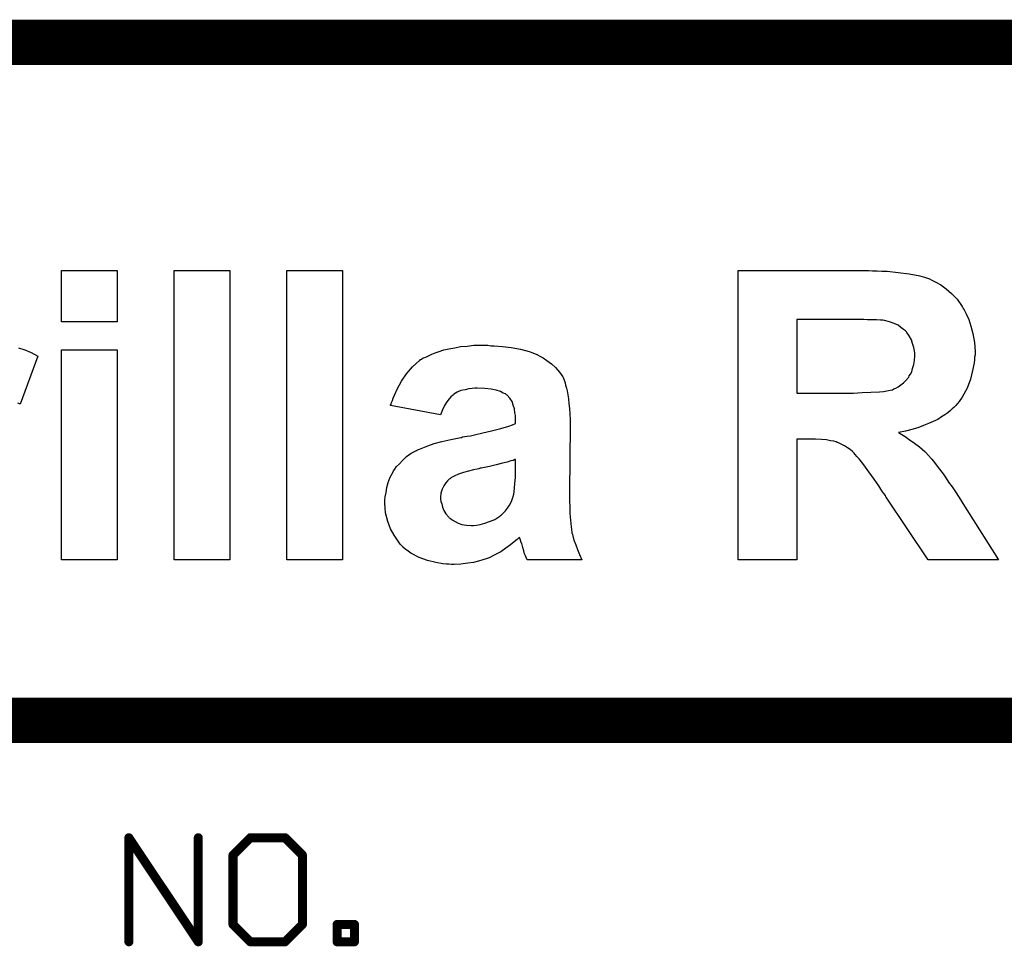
# Model space of a CAD drawing. Extents: x -1.6 to 9, y -2.8 to 5.2.
# Tile 104 of 197: x 7.513 to 7.948, y -2.4 to -1.99. Entities that reach past the tile are written whole.
import ezdxf

# ---------------------------------------------------------------- set-up
doc = ezdxf.new("R2010")
doc.units = 0
doc.layers.get('0').update_dxf_attribs({"linetype": 'CONTINUOUS'})
doc.layers.add('dfn6-15-57-c_document', color=1, linetype='CONTINUOUS')

# ---------------------------------------------------------------- blocks, each defined once
blk = doc.blocks.new('D32')
at = {"const_width": 0.001}
blk.add_lwpolyline([(-0.0005, 0, 1), (0.0005, 0, 1)], format="xyb", close=True, dxfattribs=at)
blk = doc.blocks.new('D34')
at = {"const_width": 0.002}
blk.add_lwpolyline([(-0.001, 0, 1), (0.001, 0, 1)], format="xyb", close=True, dxfattribs=at)

msp = doc.modelspace()

# ---------------------------------------------------------------- linework, layer by layer
at = {"layer": 'dfn6-15-57-c_document', "color": 1}
for points, const_width in [([(6.345, -2), (8.945, -2)], 0.02), ([(7.045, -2.3), (8.545, -2.3)], 0.02), ([(7.561353, -2.398), (7.561353, -2.351961)], 0.004), ([(7.561353, -2.351961), (7.592046, -2.398)], 0.004), ([(7.562185, -2.351406), (7.562185, -2.351406)], 0.002), ([(7.562185, -2.351406), (7.562185, -2.351406)], 0.002), ([(7.562353, -2.351961), (7.562353, -2.351961)], 0.002), ([(7.562353, -2.351961), (7.562353, -2.351961)], 0.002), ([(7.592046, -2.398), (7.592046, -2.351961)], 0.004), ([(7.593046, -2.351961), (7.593046, -2.351961)], 0.002), ([(7.593046, -2.351961), (7.593046, -2.351961)], 0.002), ([(7.607392, -2.359634), (7.615066, -2.351961)], 0.004), ([(7.615066, -2.351961), (7.630412, -2.351961)], 0.004), ([(7.615066, -2.350961), (7.615066, -2.350961)], 0.002), ([(7.615066, -2.350961), (7.615066, -2.350961)], 0.002), ([(7.630412, -2.351961), (7.638085, -2.359634)], 0.004), ([(7.631119, -2.351254), (7.631119, -2.351254)], 0.002), ([(7.631119, -2.351254), (7.631119, -2.351254)], 0.002), ([(7.615773, -2.352668), (7.615773, -2.352668)], 0.002), ([(7.615773, -2.352668), (7.615773, -2.352668)], 0.002), ([(7.630412, -2.352961), (7.630412, -2.352961)], 0.002), ([(7.630412, -2.352961), (7.630412, -2.352961)], 0.002), ([(7.607392, -2.390327), (7.607392, -2.359634)], 0.004), ([(7.606685, -2.358927), (7.606685, -2.358927)], 0.002), ([(7.606685, -2.358927), (7.606685, -2.358927)], 0.002), ([(7.608392, -2.359634), (7.608392, -2.359634)], 0.002), ([(7.608392, -2.359634), (7.608392, -2.359634)], 0.002), ([(7.638085, -2.390327), (7.638085, -2.359634)], 0.004), ([(7.637378, -2.360341), (7.637378, -2.360341)], 0.002), ([(7.637378, -2.360341), (7.637378, -2.360341)], 0.002), ([(7.639085, -2.359634), (7.639085, -2.359634)], 0.002), ([(7.639085, -2.359634), (7.639085, -2.359634)], 0.002), ([(7.607392, -2.390327), (7.615066, -2.398)], 0.004), ([(7.606392, -2.390327), (7.606392, -2.390327)], 0.002), ([(7.606392, -2.390327), (7.606392, -2.390327)], 0.002), ([(7.6081, -2.38962), (7.6081, -2.38962)], 0.002), ([(7.6081, -2.38962), (7.6081, -2.38962)], 0.002), ([(7.630412, -2.398), (7.638085, -2.390327)], 0.004), ([(7.637085, -2.390327), (7.637085, -2.390327)], 0.002), ([(7.637085, -2.390327), (7.637085, -2.390327)], 0.002), ([(7.638792, -2.391034), (7.638792, -2.391034)], 0.002), ([(7.638792, -2.391034), (7.638792, -2.391034)], 0.002), ([(7.653432, -2.398), (7.653432, -2.390327)], 0.004), ([(7.653432, -2.390327), (7.661105, -2.390327)], 0.004), ([(7.653432, -2.389327), (7.653432, -2.389327)], 0.002), ([(7.653432, -2.389327), (7.653432, -2.389327)], 0.002), ([(7.654432, -2.390327), (7.654432, -2.390327)], 0.002), ([(7.654432, -2.390327), (7.654432, -2.390327)], 0.002), ([(7.661105, -2.398), (7.661105, -2.390327)], 0.004), ([(7.662105, -2.390327), (7.662105, -2.390327)], 0.002), ([(7.662105, -2.390327), (7.662105, -2.390327)], 0.002), ([(7.661105, -2.391327), (7.661105, -2.391327)], 0.002), ([(7.661105, -2.391327), (7.661105, -2.391327)], 0.002), ([(7.560353, -2.398), (7.560353, -2.398)], 0.002), ([(7.560353, -2.398), (7.560353, -2.398)], 0.002), ([(7.591046, -2.398), (7.591046, -2.398)], 0.002), ([(7.591046, -2.398), (7.591046, -2.398)], 0.002), ([(7.591214, -2.398555), (7.591214, -2.398555)], 0.002), ([(7.591214, -2.398555), (7.591214, -2.398555)], 0.002), ([(7.615066, -2.398), (7.630412, -2.398)], 0.004), ([(7.614358, -2.398707), (7.614358, -2.398707)], 0.002), ([(7.614358, -2.398707), (7.614358, -2.398707)], 0.002), ([(7.615066, -2.397), (7.615066, -2.397)], 0.002), ([(7.615066, -2.397), (7.615066, -2.397)], 0.002), ([(7.629705, -2.397293), (7.629705, -2.397293)], 0.002), ([(7.629705, -2.397293), (7.629705, -2.397293)], 0.002), ([(7.630412, -2.399), (7.630412, -2.399)], 0.002), ([(7.630412, -2.399), (7.630412, -2.399)], 0.002), ([(7.653432, -2.398), (7.661105, -2.398)], 0.004), ([(7.652432, -2.398), (7.652432, -2.398)], 0.002), ([(7.652432, -2.398), (7.652432, -2.398)], 0.002), ([(7.653432, -2.397), (7.653432, -2.397)], 0.002), ([(7.653432, -2.397), (7.653432, -2.397)], 0.002), ([(7.660105, -2.398), (7.660105, -2.398)], 0.002), ([(7.660105, -2.398), (7.660105, -2.398)], 0.002), ([(7.661105, -2.399), (7.661105, -2.399)], 0.002), ([(7.661105, -2.399), (7.661105, -2.399)], 0.002)]:
    msp.add_lwpolyline(points, dxfattribs=dict(at, const_width=const_width))
for points in [[(7.556244, -2.123723), (7.531626, -2.123723), (7.531626, -2.100955), (7.556244, -2.100955), (7.556244, -2.123723)], [(7.606036, -2.229044), (7.581417, -2.229044), (7.581417, -2.100955), (7.606036, -2.100955), (7.606036, -2.229044)], [(7.655828, -2.229044), (7.631209, -2.229044), (7.631209, -2.100955), (7.655828, -2.100955), (7.655828, -2.229044)], [(7.890164, -2.10114), (7.8922, -2.10114), (7.894236, -2.101325), (7.896643, -2.101325), (7.901455, -2.101881), (7.906453, -2.102436), (7.911081, -2.103361), (7.913117, -2.103917), (7.914968, -2.104472), (7.915153, -2.104472), (7.915338, -2.104657), (7.916449, -2.105213), (7.918114, -2.106138), (7.920336, -2.107249), (7.922742, -2.1091), (7.925148, -2.111136), (7.927555, -2.113727), (7.929776, -2.116874), (7.929776, -2.117059), (7.929961, -2.117244), (7.930331, -2.117799), (7.930701, -2.118355), (7.931627, -2.120206), (7.932737, -2.122612), (7.933663, -2.125573), (7.934588, -2.128905), (7.935329, -2.132792), (7.935514, -2.136865), (7.935514, -2.13705), (7.935514, -2.13742), (7.935514, -2.138345), (7.935329, -2.139271), (7.935329, -2.140567), (7.935144, -2.141862), (7.934403, -2.145194), (7.933478, -2.149081), (7.931997, -2.152968), (7.929776, -2.157041), (7.92848, -2.158892), (7.926999, -2.160742), (7.926814, -2.160928), (7.926629, -2.161113), (7.926074, -2.161668), (7.925333, -2.162223), (7.924593, -2.162964), (7.923482, -2.163889), (7.922187, -2.164815), (7.920706, -2.16574), (7.91904, -2.166851), (7.917004, -2.167776), (7.914968, -2.168702), (7.912747, -2.169627), (7.910155, -2.170553), (7.907564, -2.171293), (7.904787, -2.172034), (7.901641, -2.172589), (7.901826, -2.172589), (7.902011, -2.172774), (7.903121, -2.173514), (7.904602, -2.17444), (7.906453, -2.175736), (7.908674, -2.177401), (7.910895, -2.179067), (7.913302, -2.181104), (7.915338, -2.183325), (7.915523, -2.18351), (7.916449, -2.184435), (7.917559, -2.185916), (7.919225, -2.188137), (7.921446, -2.190914), (7.922557, -2.192765), (7.923852, -2.194616), (7.925333, -2.196652), (7.926814, -2.198873), (7.92848, -2.201465), (7.930146, -2.204056), (7.945879, -2.229044), (7.914783, -2.229044), (7.896273, -2.20128), (7.896087, -2.201094), (7.895902, -2.200539), (7.895347, -2.199799), (7.894607, -2.198873), (7.893866, -2.197763), (7.892941, -2.196282), (7.890905, -2.19332), (7.888498, -2.189988), (7.886277, -2.187027), (7.884241, -2.18425), (7.883316, -2.183325), (7.882575, -2.182399), (7.88239, -2.182214), (7.88202, -2.181844), (7.881279, -2.181104), (7.880354, -2.180178), (7.879058, -2.179438), (7.877763, -2.178512), (7.876282, -2.177772), (7.874801, -2.177031), (7.874616, -2.177031), (7.874061, -2.176846), (7.873135, -2.176476), (7.871654, -2.176291), (7.869803, -2.175921), (7.867582, -2.175736), (7.864991, -2.175551), (7.856661, -2.175551), (7.856661, -2.229044), (7.830747, -2.229044), (7.830747, -2.100955), (7.888498, -2.100955), (7.890164, -2.10114)], [(7.886277, -2.122612), (7.856661, -2.122612), (7.856661, -2.15519), (7.881835, -2.15519), (7.885537, -2.155005), (7.889424, -2.154819), (7.893311, -2.154634), (7.894977, -2.154449), (7.896458, -2.154264), (7.897939, -2.153894), (7.898864, -2.153709), (7.899049, -2.153709), (7.899604, -2.153338), (7.90053, -2.152968), (7.901455, -2.152413), (7.903862, -2.150747), (7.904972, -2.149637), (7.906083, -2.148341), (7.906268, -2.148156), (7.906453, -2.1476), (7.907008, -2.14686), (7.907564, -2.145749), (7.907934, -2.144269), (7.908489, -2.142603), (7.908674, -2.140752), (7.908859, -2.138716), (7.908859, -2.138345), (7.908859, -2.137605), (7.908674, -2.136494), (7.908489, -2.135014), (7.907934, -2.133348), (7.907379, -2.131682), (7.906453, -2.129831), (7.905342, -2.12835), (7.905157, -2.128165), (7.904787, -2.12761), (7.903862, -2.127054), (7.902751, -2.126129), (7.901455, -2.125203), (7.899789, -2.124463), (7.897753, -2.123723), (7.895532, -2.123167), (7.895347, -2.123167), (7.894792, -2.122982), (7.893681, -2.122982), (7.892015, -2.122797), (7.887943, -2.122797), (7.886277, -2.122612)], [(7.51256, -2.135199), (7.515337, -2.136124), (7.518113, -2.137235), (7.521075, -2.138901), (7.513301, -2.160187), (7.513116, -2.160002), (7.51219, -2.159632)], [(7.556244, -2.229044), (7.531626, -2.229044), (7.531626, -2.136124), (7.556244, -2.136124), (7.556244, -2.229044)], [(7.721353, -2.134273), (7.722834, -2.134273), (7.726536, -2.134644), (7.730423, -2.135014), (7.734495, -2.135754), (7.738382, -2.136865), (7.740048, -2.13742), (7.741714, -2.13816), (7.741899, -2.13816), (7.742084, -2.138345), (7.74301, -2.138901), (7.744491, -2.139641), (7.746157, -2.140752), (7.748193, -2.142233), (7.750044, -2.143898), (7.751709, -2.145935), (7.75319, -2.147971), (7.753375, -2.148341), (7.753746, -2.149081), (7.754301, -2.150747), (7.754486, -2.151673), (7.754856, -2.152968), (7.755226, -2.154264), (7.755412, -2.15593), (7.755782, -2.157781), (7.755967, -2.159817), (7.756152, -2.162038), (7.756337, -2.164445), (7.756522, -2.167036), (7.756522, -2.169998), (7.756152, -2.198688), (7.756152, -2.198873), (7.756152, -2.199243), (7.756152, -2.199799), (7.756152, -2.200724), (7.756152, -2.202945), (7.756337, -2.205537), (7.756337, -2.208498), (7.756707, -2.21146), (7.756892, -2.214422), (7.757262, -2.216828), (7.757262, -2.217013), (7.757448, -2.217753), (7.757818, -2.219049), (7.758188, -2.22053), (7.758928, -2.222381), (7.759669, -2.224417), (7.760594, -2.226638), (7.761705, -2.229044), (7.737457, -2.229044), (7.737457, -2.228859), (7.737272, -2.228674), (7.737087, -2.227934), (7.736716, -2.227193), (7.736346, -2.226268), (7.735976, -2.224972), (7.735606, -2.223492), (7.735051, -2.221826), (7.735051, -2.22164), (7.734865, -2.221455), (7.73468, -2.220715), (7.73431, -2.219789), (7.734125, -2.219049), (7.733755, -2.219234), (7.733014, -2.219975), (7.731719, -2.221085), (7.730053, -2.222381), (7.728017, -2.223862), (7.725796, -2.225528), (7.723204, -2.226823), (7.720613, -2.228119), (7.720243, -2.228304), (7.719317, -2.228489), (7.717836, -2.229044), (7.715985, -2.2296), (7.713764, -2.230155), (7.711173, -2.230525), (7.708211, -2.230896), (7.705249, -2.231081), (7.703954, -2.231081), (7.702843, -2.230896), (7.701733, -2.230896), (7.700252, -2.23071), (7.697105, -2.230155), (7.693403, -2.22923), (7.689701, -2.227934), (7.685999, -2.226083), (7.682667, -2.223492), (7.682667, -2.223306), (7.682297, -2.223121), (7.681372, -2.222011), (7.680076, -2.220345), (7.678595, -2.218124), (7.677114, -2.215347), (7.675819, -2.212015), (7.674893, -2.208128), (7.674708, -2.206092), (7.674523, -2.203871), (7.674523, -2.203501), (7.674523, -2.202575), (7.674708, -2.201094), (7.675078, -2.199243), (7.675448, -2.197022), (7.676004, -2.194801), (7.676929, -2.192395), (7.678225, -2.189988), (7.67841, -2.189618), (7.678965, -2.188878), (7.679706, -2.187767), (7.681001, -2.186472), (7.682297, -2.184991), (7.684148, -2.183325), (7.686184, -2.181844), (7.68859, -2.180548), (7.688961, -2.180363), (7.689886, -2.179993), (7.691367, -2.179438), (7.693588, -2.178512), (7.696365, -2.177587), (7.699696, -2.176661), (7.703769, -2.175736), (7.708211, -2.17481), (7.708396, -2.17481), (7.708951, -2.174625), (7.709877, -2.17444), (7.710988, -2.174255), (7.712468, -2.17407), (7.714134, -2.1737), (7.717836, -2.172774), (7.721723, -2.171849), (7.725796, -2.170923), (7.729312, -2.169812), (7.730978, -2.169257), (7.732274, -2.168702), (7.732274, -2.166296), (7.732274, -2.165925), (7.732274, -2.165185), (7.732089, -2.163889), (7.731904, -2.162223), (7.731349, -2.160557), (7.730793, -2.158892), (7.729868, -2.157411), (7.728572, -2.156115), (7.728387, -2.15593), (7.727832, -2.15556), (7.726906, -2.15519), (7.72561, -2.154449), (7.723759, -2.153894), (7.721538, -2.153524), (7.718762, -2.153153), (7.71543, -2.152968), (7.714319, -2.152968), (7.713209, -2.153153), (7.711728, -2.153339), (7.710062, -2.153709), (7.708211, -2.154079), (7.706545, -2.154819), (7.705064, -2.155745), (7.704879, -2.15593), (7.704509, -2.1563), (7.703769, -2.156856), (7.703028, -2.157781), (7.701918, -2.159077), (7.700992, -2.160743), (7.700067, -2.162594), (7.699141, -2.164815), (7.677114, -2.160743), (7.677114, -2.160557), (7.677299, -2.160187), (7.677484, -2.159447), (7.677855, -2.158521), (7.678225, -2.157411), (7.67878, -2.156115), (7.680076, -2.153153), (7.681927, -2.150007), (7.684148, -2.146675), (7.686739, -2.143528), (7.689886, -2.140752), (7.690071, -2.140752), (7.690256, -2.140382), (7.690812, -2.140197), (7.691552, -2.139641), (7.692663, -2.139271), (7.693773, -2.138716), (7.695254, -2.137975), (7.696735, -2.13742), (7.698586, -2.136865), (7.700622, -2.136124), (7.702843, -2.135569), (7.705435, -2.135199), (7.708026, -2.134644), (7.710988, -2.134458), (7.713949, -2.134088), (7.720057, -2.134088), (7.721353, -2.134273)], [(7.732274, -2.18462), (7.732089, -2.18462), (7.731349, -2.184991), (7.730238, -2.185176), (7.728572, -2.185731), (7.726536, -2.186286), (7.723759, -2.187027), (7.720798, -2.187767), (7.717096, -2.188508), (7.716726, -2.188508), (7.71617, -2.188693), (7.71543, -2.188878), (7.713764, -2.189248), (7.711543, -2.189803), (7.709322, -2.190359), (7.7071, -2.191099), (7.705249, -2.192024), (7.703769, -2.192765), (7.703583, -2.19295), (7.703028, -2.19332), (7.702288, -2.194061), (7.701547, -2.194986), (7.700622, -2.196282), (7.699882, -2.197763), (7.699326, -2.199428), (7.699141, -2.20128), (7.699141, -2.201465), (7.699141, -2.202205), (7.699326, -2.203131), (7.699696, -2.204241), (7.700067, -2.205722), (7.700622, -2.207203), (7.701547, -2.208684), (7.702843, -2.210164), (7.703028, -2.210349), (7.703583, -2.21072), (7.704324, -2.211275), (7.70562, -2.212015), (7.706915, -2.212756), (7.708581, -2.213311), (7.710617, -2.213681), (7.712653, -2.213866), (7.713764, -2.213866), (7.71506, -2.213681), (7.716726, -2.213311), (7.718762, -2.212756), (7.720798, -2.212015), (7.723204, -2.21109), (7.725425, -2.209609), (7.72561, -2.209424), (7.726166, -2.209054), (7.726906, -2.208313), (7.727832, -2.207388), (7.728757, -2.206092), (7.729683, -2.204796), (7.730608, -2.203131), (7.731163, -2.201465), (7.731163, -2.20128), (7.731349, -2.200909), (7.731534, -2.199984), (7.731719, -2.198873), (7.731904, -2.197207), (7.732089, -2.195171), (7.732274, -2.19258), (7.732274, -2.189618), (7.732274, -2.18462)]]:
    msp.add_lwpolyline(points, dxfattribs=at)
at = {"layer": 'dfn6-15-57-c_document', "color": 1, "const_width": 0.002}
for points in [[(7.562185, -2.351406, 1.000223), (7.560521, -2.352515)], [(7.562353, -2.351961, 1), (7.560353, -2.351961)], [(7.593046, -2.351961, 1), (7.591046, -2.351961)], [(7.615066, -2.350961, 1), (7.615066, -2.352961)], [(7.615773, -2.352668, 0.999854), (7.614358, -2.351254)], [(7.631119, -2.351254, 1), (7.629705, -2.352668)], [(7.630412, -2.352961, 1), (7.630412, -2.350961)], [(7.608392, -2.359634, 1), (7.606392, -2.359634)], [(7.606685, -2.358927, 0.999854), (7.6081, -2.360341)], [(7.639085, -2.359634, 1), (7.637085, -2.359634)], [(7.637378, -2.360341, 1), (7.638792, -2.358927)], [(7.6081, -2.38962, 1.000854), (7.606685, -2.391034)], [(7.606392, -2.390327, 1), (7.608392, -2.390327)], [(7.637085, -2.390327, 1), (7.639085, -2.390327)], [(7.638792, -2.391034, 1), (7.637378, -2.38962)], [(7.654432, -2.390327, 1), (7.652432, -2.390327)], [(7.653432, -2.389327, 1), (7.653432, -2.391327)], [(7.662105, -2.390327, 1), (7.660105, -2.390327)], [(7.661105, -2.391327, 1), (7.661105, -2.389327)], [(7.560353, -2.398, 1), (7.562353, -2.398)], [(7.591046, -2.398, 1), (7.593046, -2.398)], [(7.591214, -2.398555, 1), (7.592878, -2.397445)], [(7.615066, -2.397, 1), (7.615066, -2.399)], [(7.614358, -2.398707, 1.000854), (7.615773, -2.397293)], [(7.629705, -2.397293, 1), (7.631119, -2.398707)], [(7.630412, -2.399, 1), (7.630412, -2.397)], [(7.653432, -2.397, 1), (7.653432, -2.399)], [(7.652432, -2.398, 1), (7.654432, -2.398)], [(7.660105, -2.398, 1), (7.662105, -2.398)], [(7.661105, -2.399, 1), (7.661105, -2.397)]]:
    msp.add_lwpolyline(points, format="xyb", dxfattribs=at)

# ---------------------------------------------------------------- block references
at = {"layer": 'dfn6-15-57-c_document'}
for name, p in [('D34', (7.561353, -2.351961)), ('D32', (7.560353, -2.351961)), ('D32', (7.562185, -2.351406)), ('D32', (7.562185, -2.351406)), ('D32', (7.562185, -2.351406)), ('D32', (7.562353, -2.351961)), ('D32', (7.562353, -2.351961)), ('D32', (7.562353, -2.351961)), ('D34', (7.592046, -2.351961)), ('D32', (7.591046, -2.351961)), ('D32', (7.593046, -2.351961)), ('D32', (7.593046, -2.351961)), ('D32', (7.593046, -2.351961)), ('D34', (7.615066, -2.351961)), ('D34', (7.615066, -2.351961)), ('D32', (7.614358, -2.351254)), ('D32', (7.615066, -2.350961)), ('D32', (7.615066, -2.350961)), ('D32', (7.615066, -2.350961)), ('D34', (7.630412, -2.351961)), ('D34', (7.630412, -2.351961)), ('D32', (7.630412, -2.350961)), ('D32', (7.631119, -2.351254)), ('D32', (7.631119, -2.351254)), ('D32', (7.631119, -2.351254)), ('D32', (7.560521, -2.352515)), ('D32', (7.615066, -2.352961)), ('D32', (7.615773, -2.352668)), ('D32', (7.615773, -2.352668)), ('D32', (7.615773, -2.352668)), ('D32', (7.629705, -2.352668)), ('D32', (7.630412, -2.352961)), ('D32', (7.630412, -2.352961)), ('D32', (7.630412, -2.352961)), ('D34', (7.607392, -2.359634)), ('D34', (7.607392, -2.359634)), ('D32', (7.606392, -2.359634)), ('D32', (7.606685, -2.358927)), ('D32', (7.606685, -2.358927)), ('D32', (7.606685, -2.358927)), ('D32', (7.6081, -2.360341)), ('D32', (7.608392, -2.359634)), ('D32', (7.608392, -2.359634)), ('D32', (7.608392, -2.359634)), ('D34', (7.638085, -2.359634)), ('D34', (7.638085, -2.359634)), ('D32', (7.637085, -2.359634)), ('D32', (7.637378, -2.360341)), ('D32', (7.637378, -2.360341)), ('D32', (7.637378, -2.360341)), ('D32', (7.638792, -2.358927)), ('D32', (7.639085, -2.359634)), ('D32', (7.639085, -2.359634)), ('D32', (7.639085, -2.359634)), ('D34', (7.607392, -2.390327)), ('D34', (7.607392, -2.390327)), ('D32', (7.606392, -2.390327)), ('D32', (7.606392, -2.390327)), ('D32', (7.606392, -2.390327)), ('D32', (7.606685, -2.391034)), ('D32', (7.6081, -2.38962)), ('D32', (7.6081, -2.38962)), ('D32', (7.6081, -2.38962)), ('D32', (7.608392, -2.390327)), ('D34', (7.638085, -2.390327)), ('D32', (7.637085, -2.390327)), ('D32', (7.637085, -2.390327)), ('D32', (7.637085, -2.390327)), ('D32', (7.637378, -2.38962)), ('D32', (7.638792, -2.391034)), ('D32', (7.638792, -2.391034)), ('D32', (7.638792, -2.391034)), ('D32', (7.639085, -2.390327)), ('D34', (7.653432, -2.390327)), ('D32', (7.652432, -2.390327)), ('D32', (7.653432, -2.389327)), ('D32', (7.653432, -2.389327)), ('D32', (7.653432, -2.389327)), ('D32', (7.654432, -2.390327)), ('D32', (7.654432, -2.390327)), ('D32', (7.654432, -2.390327)), ('D34', (7.661105, -2.390327)), ('D34', (7.661105, -2.390327)), ('D32', (7.660105, -2.390327)), ('D32', (7.661105, -2.389327)), ('D32', (7.662105, -2.390327)), ('D32', (7.662105, -2.390327)), ('D32', (7.662105, -2.390327)), ('D32', (7.653432, -2.391327)), ('D32', (7.661105, -2.391327)), ('D32', (7.661105, -2.391327)), ('D32', (7.661105, -2.391327)), ('D34', (7.561353, -2.398)), ('D32', (7.560353, -2.398)), ('D32', (7.560353, -2.398)), ('D32', (7.560353, -2.398)), ('D32', (7.562353, -2.398)), ('D34', (7.592046, -2.398)), ('D32', (7.591046, -2.398)), ('D32', (7.591046, -2.398)), ('D32', (7.591046, -2.398)), ('D32', (7.591214, -2.398555)), ('D32', (7.591214, -2.398555)), ('D32', (7.591214, -2.398555)), ('D32', (7.592878, -2.397445)), ('D32', (7.593046, -2.398)), ('D34', (7.615066, -2.398)), ('D32', (7.614358, -2.398707)), ('D32', (7.614358, -2.398707)), ('D32', (7.614358, -2.398707)), ('D32', (7.615066, -2.397)), ('D32', (7.615066, -2.397)), ('D32', (7.615066, -2.397)), ('D32', (7.615066, -2.399)), ('D32', (7.615773, -2.397293)), ('D34', (7.630412, -2.398)), ('D34', (7.630412, -2.398)), ('D32', (7.629705, -2.397293)), ('D32', (7.629705, -2.397293)), ('D32', (7.629705, -2.397293)), ('D32', (7.630412, -2.397)), ('D32', (7.630412, -2.399)), ('D32', (7.630412, -2.399)), ('D32', (7.630412, -2.399)), ('D32', (7.631119, -2.398707)), ('D34', (7.653432, -2.398)), ('D34', (7.653432, -2.398)), ('D32', (7.652432, -2.398)), ('D32', (7.652432, -2.398)), ('D32', (7.652432, -2.398)), ('D32', (7.653432, -2.397)), ('D32', (7.653432, -2.397)), ('D32', (7.653432, -2.397)), ('D32', (7.653432, -2.399)), ('D32', (7.654432, -2.398)), ('D34', (7.661105, -2.398)), ('D34', (7.661105, -2.398)), ('D32', (7.660105, -2.398)), ('D32', (7.660105, -2.398)), ('D32', (7.660105, -2.398)), ('D32', (7.661105, -2.397)), ('D32', (7.661105, -2.399)), ('D32', (7.661105, -2.399)), ('D32', (7.661105, -2.399)), ('D32', (7.662105, -2.398))]:
    msp.add_blockref(name, p, dxfattribs=at)

doc.saveas('drawing.dxf')
